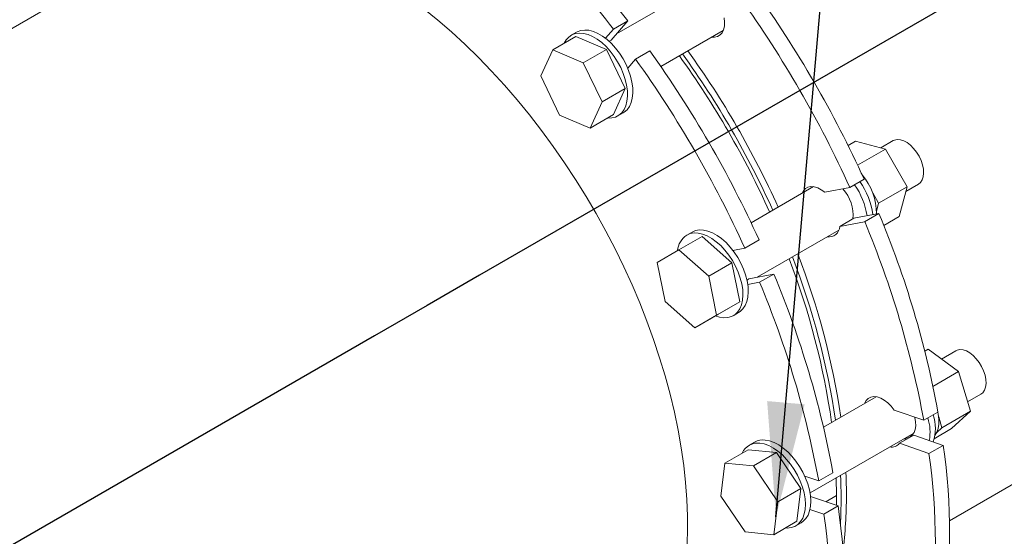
# Model space of a CAD drawing. Header units: millimetres. Extents: x 195 to 7681, y 65 to 5395.
# Tile 31 of 80: x 897 to 1288, y 4076 to 4281. Entities that reach past the tile are written whole.
import ezdxf

# ---------------------------------------------------------------- set-up
doc = ezdxf.new("R2010")
doc.units = ezdxf.units.MM
doc.layers.add('COTAS', color=1, linetype='Continuous')
doc.dimstyles.new('SLDDIMSTYLE1', dxfattribs={"dimtxt": 0.18, "dimasz": 45.5, "dimexe": 0, "dimexo": 0.0625, "dimgap": 0, "dimtad": 0, "dimtih": 1, "dimtoh": 1, "dimdec": 0, "dimrnd": 1e-09, "dimzin": 0, "dimdsep": 46, "dimtxsty": 'Standard', "dimsah": 1, "dimcen": 0.09, "dimadec": 0, "dimazin": 0, "dimtfac": 45.5, "dimtdec": 0, "dimtofl": 0, "dimtmove": 0, "dimatfit": 3, "dimfxl": 1, "dimfrac": 2, "dimtolj": 1, "dimtzin": 0, "dimarcsym": 0})

msp = doc.modelspace()

# ---------------------------------------------------------------- linework, layer by layer
at = {"color": 7, "linetype": 'Continuous', "ltscale": 13}
for p, q in [((1657.53, 4513.28), (1079.75, 4179.73)), ((1079.75, 4179.73), (1058.89, 4167.69)), ((1058.89, 4167.69), (1038.03, 4155.65)), ((1038.03, 4155.65), (684.48, 3951.54))]:
    msp.add_line(p, q, dxfattribs=at)
at = {"color": 7, "linetype": 'Continuous', "lineweight": 18, "ltscale": 13}
for p, q in [((1266.33, 4082.14), (1746.43, 4359.29)), ((949.14, 4309.63), (745.11, 4191.85)), ((1166.54, 4294.33), (1134.1, 4275.61)), ((1131.93, 4273.12), (1138.55, 4280.74)), ((1132.89, 4277.47), (1138.55, 4280.74)), ((1117.95, 4274.57), (1108.76, 4269.26)), ((1118.28, 4276.29), (1116.15, 4275.06)), ((1130.09, 4269.4), (1117.95, 4274.57)), ((1129.76, 4273.86), (1132.89, 4277.47)), ((1151.7, 4262.68), (1176.54, 4277.01)), ((1131.17, 4272.68), (1131.93, 4273.12)), ((1108.76, 4269.26), (1104.07, 4258.9)), ((1120.9, 4264.1), (1108.76, 4269.26)), ((1130.09, 4269.4), (1120.9, 4264.1)), ((1137.55, 4253.88), (1130.09, 4269.4)), ((1141.71, 4265.57), (1147.37, 4268.84)), ((1128.35, 4248.57), (1120.9, 4264.1)), ((1141.71, 4265.57), (1138.58, 4261.97)), ((1104.07, 4258.9), (1111.52, 4243.38)), ((1137.55, 4253.88), (1128.35, 4248.57)), ((1132.86, 4243.52), (1137.55, 4253.88)), ((1123.67, 4238.21), (1128.35, 4248.57)), ((1111.52, 4243.38), (1123.67, 4238.21)), ((1132.86, 4243.52), (1123.67, 4238.21)), ((1134.65, 4243.02), (1136.77, 4244.25)), ((1229.06, 4233.01), (1226.06, 4231.28)), ((1229.06, 4233.01), (1240.89, 4229.84)), ((1244.03, 4233.2), (1239.06, 4230.33)), ((1240.89, 4229.84), (1229.84, 4223.46)), ((1240.89, 4229.84), (1249.55, 4214.84)), ((1231.32, 4220.28), (1231.95, 4219.19)), ((1232.44, 4217.85), (1226.78, 4214.58)), ((1249.06, 4213.01), (1254.03, 4215.88)), ((1212.38, 4214.93), (1187.55, 4200.59)), ((1226.78, 4214.58), (1216.88, 4212.66)), ((1235.86, 4212.42), (1238.23, 4208.31)), ((1249.55, 4214.84), (1238.23, 4208.31)), ((1249.55, 4214.84), (1246.38, 4203.01)), ((1238.23, 4208.31), (1237.36, 4205.06)), ((1228.42, 4202.34), (1238.33, 4204.26)), ((1238.33, 4204.26), (1232.67, 4200.99)), ((1228.42, 4202.34), (1222.77, 4199.07)), ((1222.77, 4199.07), (1232.67, 4200.99)), ((1246.38, 4203.01), (1240.27, 4199.48)), ((1164.12, 4196.88), (1162, 4195.66)), ((1189.95, 4178.88), (1222.38, 4197.61)), ((1168.08, 4195.13), (1158.89, 4189.82)), ((1179.91, 4184.64), (1168.08, 4195.13)), ((1185.06, 4190.5), (1190.72, 4193.76)), ((1158.89, 4189.82), (1150.23, 4184.82)), ((1170.72, 4179.33), (1158.89, 4189.82)), ((1180.37, 4189.58), (1185.06, 4190.5)), ((1150.23, 4184.82), (1153.4, 4169.33)), ((1179.91, 4184.64), (1170.72, 4179.33)), ((1183.08, 4169.15), (1179.91, 4184.64)), ((1173.89, 4163.84), (1170.72, 4179.33)), ((1185.94, 4177.81), (1186.71, 4178.25)), ((1190.95, 4176.91), (1186.26, 4176)), ((1196.61, 4180.18), (1186.71, 4178.25)), ((1190.95, 4176.91), (1196.61, 4180.18)), ((1153.4, 4169.33), (1165.23, 4158.84)), ((1183.08, 4169.15), (1173.89, 4163.84)), ((1174.42, 4164.14), (1183.08, 4169.15)), ((1174.42, 4164.14), (1165.23, 4158.84)), ((1165.23, 4158.84), (1173.89, 4163.84)), ((1180.5, 4163.61), (1182.62, 4164.84)), ((1257.84, 4150.28), (1256.56, 4149.54)), ((1257.84, 4150.28), (1269.99, 4141.43)), ((1268.84, 4149.7), (1263.15, 4146.41)), ((1269.99, 4141.43), (1259.8, 4135.55)), ((1269.99, 4141.43), (1274.67, 4125.66)), ((1237.19, 4131.43), (1216.32, 4119.38)), ((1273.58, 4129.34), (1278.84, 4132.38)), ((1256.13, 4122.05), (1244.45, 4126.11)), ((1261.79, 4125.32), (1256.13, 4122.05)), ((1262.07, 4123.45), (1263.36, 4119.12)), ((1274.67, 4125.66), (1263.36, 4119.12)), ((1274.67, 4125.66), (1267.22, 4118.74)), ((1267.22, 4118.74), (1260.32, 4114.76)), ((1263.36, 4119.12), (1261.31, 4117.23)), ((1210.97, 4093.2), (1252.16, 4116.98)), ((1252.17, 4116.17), (1246.52, 4112.91)), ((1251.08, 4116.35), (1251.76, 4116.42)), ((1252.17, 4116.17), (1263.86, 4112.11)), ((1186.35, 4110.36), (1177.15, 4105.05)), ((1197.66, 4109.24), (1186.35, 4110.36)), ((1188.93, 4113.39), (1186.81, 4112.16)), ((1246.52, 4112.91), (1258.2, 4108.84)), ((1263.86, 4112.11), (1258.2, 4108.84)), ((1197.66, 4109.24), (1188.47, 4103.93)), ((1207.38, 4095.02), (1197.66, 4109.24)), ((1177.15, 4105.05), (1175.55, 4091.95)), ((1188.47, 4103.93), (1177.15, 4105.05)), ((1198.18, 4089.71), (1188.47, 4103.93)), ((1208.88, 4099.89), (1214.41, 4097.97)), ((1214.41, 4097.97), (1220.07, 4101.23)), ((1221.53, 4092.17), (1221.4, 4099.22)), ((1207.38, 4095.02), (1198.18, 4089.71)), ((1205.78, 4081.92), (1207.38, 4095.02)), ((1175.55, 4091.95), (1185.27, 4077.73)), ((1222.14, 4088.03), (1211.15, 4091.84)), ((1221.53, 4092.17), (1217.28, 4089.72)), ((1221.49, 4088.25), (1221.53, 4092.17)), ((1196.59, 4076.61), (1198.18, 4089.71)), ((1216.48, 4084.76), (1210.95, 4086.68)), ((1216.48, 4084.76), (1222.14, 4088.03)), ((1205.78, 4081.92), (1196.59, 4076.61)), ((1205.31, 4080.12), (1207.43, 4081.34)), ((1185.27, 4077.73), (1196.59, 4076.61))]:
    msp.add_line(p, q, dxfattribs=at)
at = {"color": 7, "linetype": 'Continuous', "lineweight": 18, "ltscale": 13, "flags": 128}
for points in [[(1057.58, 4285.58), (1063.1, 4281.11), (1068.56, 4276.39), (1073.95, 4271.44), (1079.26, 4266.25), (1084.49, 4260.85), (1089.63, 4255.23), (1094.66, 4249.42), (1099.57, 4243.42), (1104.35, 4237.25), (1109, 4230.91), (1113.51, 4224.43), (1117.86, 4217.8), (1122.05, 4211.05), (1126.07, 4204.19), (1129.91, 4197.23), (1133.57, 4190.19), (1137.03, 4183.07), (1140.3, 4175.9), (1143.36, 4168.68), (1146.21, 4161.44), (1148.84, 4154.18), (1151.24, 4146.92), (1153.42, 4139.68), (1155.37, 4132.46), (1157.09, 4125.29), (1158.56, 4118.17), (1159.8, 4111.12), (1160.79, 4104.16), (1161.53, 4097.29), (1162.03, 4090.54), (1162.28, 4083.9), (1162.28, 4077.41), (1162.03, 4071.07)], [(1171.95, 4274.37), (1173.07, 4274.32), (1174.25, 4274.59), (1175.25, 4275.18), (1176.05, 4276.08), (1176.63, 4277.26), (1176.95, 4278.68), (1177.01, 4280.29), (1176.82, 4282.04)], [(1130.55, 4242.18), (1130.62, 4242.18), (1132.24, 4242.22), (1133.72, 4242.58), (1135.05, 4243.27), (1136.18, 4244.26), (1137.11, 4245.54), (1137.81, 4247.09), (1138.27, 4248.86), (1138.47, 4250.84), (1138.43, 4252.97), (1138.12, 4255.23), (1137.58, 4257.55), (1136.79, 4259.91), (1135.78, 4262.25), (1134.57, 4264.52), (1133.19, 4266.69), (1131.65, 4268.71), (1129.99, 4270.55), (1128.24, 4272.16), (1126.43, 4273.51), (1124.61, 4274.58), (1122.8, 4275.35), (1121.04, 4275.8), (1119.36, 4275.93), (1117.81, 4275.73), (1116.4, 4275.2), (1115.17, 4274.36), (1114.13, 4273.22), (1113.38, 4271.93)], [(1136.77, 4244.25), (1137.17, 4244.49), (1138.31, 4245.49), (1139.23, 4246.77), (1139.93, 4248.31), (1140.39, 4250.09), (1140.59, 4252.06), (1140.55, 4254.2), (1140.25, 4256.45), (1139.7, 4258.78), (1138.91, 4261.13), (1137.9, 4263.47), (1136.69, 4265.75), (1135.31, 4267.92), (1133.77, 4269.94), (1132.11, 4271.77), (1130.36, 4273.38), (1128.55, 4274.73), (1126.73, 4275.81), (1124.92, 4276.58), (1123.16, 4277.03), (1121.48, 4277.15), (1119.93, 4276.95), (1118.52, 4276.42), (1118.28, 4276.29)], [(1244.03, 4233.2), (1244.53, 4233.43), (1245.64, 4233.66), (1246.88, 4233.56), (1248.19, 4233.13), (1249.54, 4232.39), (1250.86, 4231.37), (1252.12, 4230.1), (1253.27, 4228.63), (1254.26, 4227.01), (1255.07, 4225.3), (1255.66, 4223.57), (1256.01, 4221.87), (1256.1, 4220.26), (1255.94, 4218.81), (1255.53, 4217.57), (1254.89, 4216.58), (1254.03, 4215.88)], [(1216.88, 4212.66), (1215.46, 4213.7), (1214.03, 4214.45), (1212.64, 4214.88), (1211.33, 4214.98), (1210.15, 4214.73), (1209.13, 4214.16), (1208.32, 4213.27), (1207.8, 4212.28)], [(1173.34, 4163.52), (1175.07, 4162.98), (1176.78, 4162.75), (1178.37, 4162.85), (1179.83, 4163.28), (1181.12, 4164.03), (1182.22, 4165.07), (1183.11, 4166.41), (1183.76, 4168), (1184.17, 4169.81), (1184.33, 4171.82), (1184.23, 4173.98), (1183.89, 4176.25), (1183.29, 4178.59), (1182.46, 4180.94), (1181.42, 4183.27), (1180.17, 4185.53), (1178.75, 4187.68), (1177.19, 4189.67), (1175.51, 4191.46), (1173.75, 4193.02), (1171.93, 4194.33), (1170.11, 4195.34), (1168.31, 4196.05), (1166.56, 4196.44), (1164.91, 4196.51), (1163.38, 4196.24), (1162, 4195.66), (1162, 4195.66)], [(1182.62, 4164.84), (1183.24, 4165.25), (1184.34, 4166.3), (1185.23, 4167.63), (1185.88, 4169.22), (1186.29, 4171.04), (1186.45, 4173.05), (1186.36, 4175.21), (1186.01, 4177.47), (1185.41, 4179.81), (1184.58, 4182.17), (1183.54, 4184.5), (1182.29, 4186.76), (1180.87, 4188.9), (1179.31, 4190.89), (1177.63, 4192.68), (1175.87, 4194.25), (1174.06, 4195.55), (1172.23, 4196.57), (1170.43, 4197.28), (1168.68, 4197.67), (1167.03, 4197.73), (1165.5, 4197.47), (1164.12, 4196.88), (1164.12, 4196.88)], [(1268.84, 4149.7), (1269.41, 4149.96), (1270.53, 4150.17), (1271.77, 4150.05), (1273.09, 4149.6), (1274.43, 4148.84), (1275.75, 4147.8), (1277.01, 4146.52), (1278.15, 4145.04), (1279.13, 4143.41), (1279.92, 4141.7), (1280.5, 4139.96), (1280.83, 4138.27), (1280.91, 4136.67), (1280.73, 4135.23), (1280.31, 4134.01), (1279.65, 4133.03), (1278.84, 4132.38)], [(1244.45, 4126.11), (1243.22, 4127.66), (1241.87, 4129), (1240.46, 4130.08), (1239.04, 4130.87), (1237.64, 4131.35), (1236.31, 4131.49), (1235.11, 4131.29), (1234.07, 4130.76), (1233.23, 4129.91), (1232.61, 4128.79)], [(1248.96, 4115.13), (1249.61, 4115.19), (1250.69, 4115.55), (1251.59, 4116.23), (1252.28, 4117.19), (1252.75, 4118.41), (1252.97, 4119.84), (1252.93, 4121.44), (1252.65, 4123.16), (1252.62, 4123.27)], [(1261.77, 4125.31), (1261.92, 4124.51), (1262.15, 4122.47), (1262.13, 4120.56), (1261.86, 4118.82), (1261.34, 4117.29), (1260.59, 4116.01), (1260.58, 4116)], [(1207.43, 4081.34), (1208.28, 4081.93), (1209.34, 4083.03), (1210.18, 4084.42), (1210.79, 4086.05), (1211.15, 4087.91), (1211.26, 4089.94), (1211.12, 4092.13), (1210.73, 4094.41), (1210.09, 4096.76), (1209.22, 4099.11), (1208.13, 4101.43), (1206.85, 4103.67), (1205.4, 4105.79), (1203.81, 4107.75), (1202.12, 4109.5), (1200.34, 4111.02), (1198.53, 4112.27), (1196.7, 4113.23), (1194.91, 4113.88), (1193.18, 4114.21)], [(1248.27, 4114.73), (1249.05, 4114.67), (1249.65, 4114.71)], [(1251.76, 4116.42), (1251.73, 4116.42), (1251.08, 4116.35)], [(1201.21, 4079.28), (1201.9, 4079.25), (1203.47, 4079.41), (1204.9, 4079.9), (1206.16, 4080.7), (1207.22, 4081.81), (1208.06, 4083.19), (1208.67, 4084.83), (1209.03, 4086.68), (1209.14, 4088.72), (1209, 4090.9), (1208.6, 4093.19), (1207.97, 4095.53), (1207.09, 4097.89), (1206.01, 4100.21), (1204.73, 4102.45), (1203.28, 4104.57), (1201.69, 4106.52), (1200, 4108.28), (1198.22, 4109.79), (1196.4, 4111.04), (1194.58, 4112), (1192.79, 4112.66), (1191.06, 4112.99)], [(1223.3, 4091.15), (1223.17, 4098.26), (1223.09, 4100.2)], [(1225.42, 4092.38), (1225.29, 4099.49), (1225.22, 4101.42)], [(1223.02, 4080.85), (1223.17, 4084.18), (1223.3, 4091.15)]]:
    msp.add_lwpolyline(points, dxfattribs=at)
at = {"color": 7, "linetype": 'Continuous', "lineweight": 18, "ltscale": 169}
for centre, radius, start, end in [((827.03, 4044.43), 384.53, 37.3034, 49.5975), ((832.68, 4047.7), 384.53, 37.3034, 49.5975), ((824.81, 4032.55), 447.77, 24.4447, 35.5553), ((819.15, 4029.29), 447.77, 24.4447, 35.5553), ((783.09, 4008.47), 447.77, 24.4448, 35.5552), ((869.41, 4058.3), 356.97, 24.2371, 35.7636), ((866.89, 4056.85), 361.32, 24.3067, 35.6939), ((869.02, 4058.07), 361.32, 24.3067, 35.6939), ((777.43, 4005.2), 447.77, 24.4448, 35.5552), ((1207.82, 4200.48), 28.23, 6.714, 35.5558), ((1214.29, 4204.42), 23.03, 359.1181, 41.0688), ((1213.04, 4203.75), 15.03, 353.5888, 43.1811), ((1204.68, 4198.82), 29.31, 8.8878, 35.0895), ((883.53, 4055.87), 384.58, 10.4036, 22.6967), ((877.88, 4052.61), 384.58, 10.4036, 22.6967), ((1218.43, 4199.26), 4.35, 261.6894, 357.4942), ((1166.76, 4188.66), 8.47, 124.2104, 174.2683), ((927.87, 4080.17), 294.53, 8.0148, 21.1036), ((925.27, 4078.75), 298.95, 8.3412, 21.2219), ((927.39, 4079.97), 298.95, 8.3412, 21.2219), ((837.36, 4028.88), 383.33, 10.3836, 22.7167), ((843.01, 4032.14), 383.33, 10.3836, 22.7167), ((1239.69, 4117.43), 18.94, 349.6585, 17.1221), ((1243.56, 4118.88), 17.21, 341.7285, 18.1204), ((1192.32, 4107.3), 6.97, 82.9152, 119.0685), ((1190.21, 4106.29), 6.75, 82.7758, 156.0844), ((1243.37, 4115.42), 4.02, 259.0785, 321.3831), ((1021.37, 4076.72), 245.06, 351.6955, 8.3045), ((1015.71, 4073.45), 245.06, 351.6955, 8.3045), ((1048.68, 4091.9), 176.73, 352.8138, 0.1549), ((981.17, 4052.63), 243.55, 351.6439, 8.3561), ((975.52, 4049.37), 243.55, 351.6439, 8.3561)]:
    msp.add_arc(centre, radius, start, end, dxfattribs=at)

# ---------------------------------------------------------------- leaders
at = {"layer": 'COTAS', "ltscale": 13}
msp.add_leader([(1197.45, 4083.72), (1263.44, 4842.6)], dimstyle='SLDDIMSTYLE1', dxfattribs=at)

doc.saveas('drawing.dxf')
